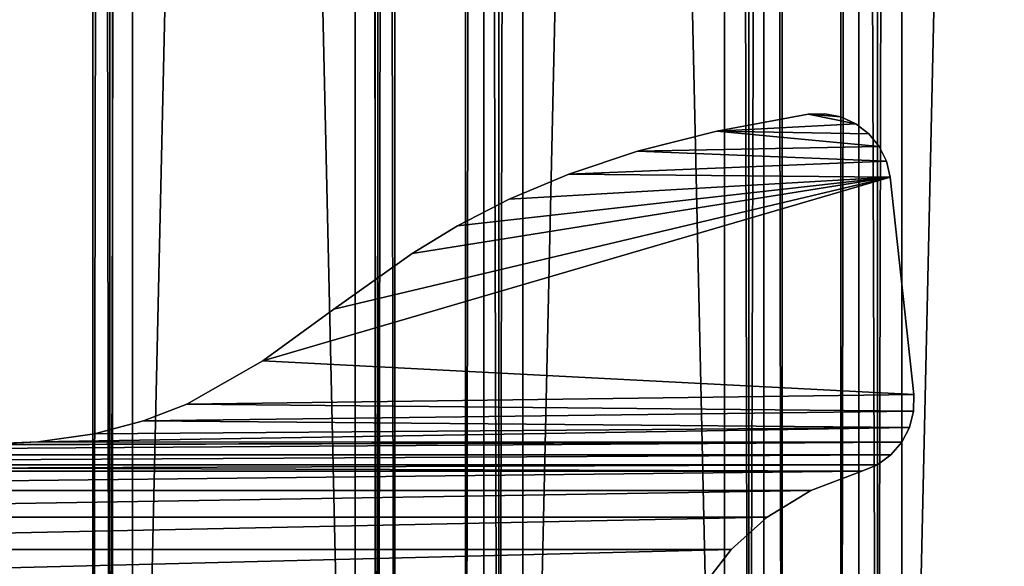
# Model space of a CAD drawing. Extents: x -1687 to 817, y -668 to 832.
# Tile 26 of 182: x -1338 to -1200, y -546 to -470. Entities that reach past the tile are written whole.
import ezdxf

# ---------------------------------------------------------------- set-up
doc = ezdxf.new("R2010")
doc.units = 0
doc.header["$LTSCALE"] = 25.4
doc.layers.get('0').update_dxf_attribs({"color": 13, "linetype": 'CONTINUOUS'})
doc.layers.add('STEEL', color=54, linetype='CONTINUOUS')
doc.layers.add('WOOD', color=253, linetype='CONTINUOUS')

# ---------------------------------------------------------------- blocks, each defined once
blk = doc.blocks.new('L006_07-00_001_DOMY_LNA_OB')
at = {"color": 0}
for p, q in [((1500, 40, -37), (0, 40, -37)), ((0, 40, -3), (1500, 40, -3)), ((1500, 40, -37), (0, 40, -37)), ((0, 40, -3), (1500, 40, -3)), ((1500, 37), (0, 37)), ((0, 37, -40), (1500, 37, -40)), ((0, 37, -40), (1500, 37, -40)), ((1500, 37), (0, 37)), ((0, 3), (1500, 3)), ((1500, 3, -40), (0, 3, -40)), ((1500, 3, -40), (0, 3, -40)), ((0, 3), (1500, 3)), ((0, 0, -37), (1500, 0, -37)), ((1500, 0, -3), (0, 0, -3)), ((0, 0, -37), (1500, 0, -37)), ((1500, 0, -3), (0, 0, -3))]:
    blk.add_line(p, q, dxfattribs=at)
at = {"color": 7}
mesh = blk.add_polyface(dxfattribs=at)
corners = [(0, 40, -3), (1500, 40, -37), (0, 40, -37), (1500, 40, -3)]
mesh.append_faces([[corners[k] for k in face] for face in [(0, 1, 2), (1, 0, 3)]], dxfattribs={"vtx0": -1, "color": 7})
mesh = blk.add_polyface(dxfattribs=at)
corners = [(1500, 40, -37), (0, 37, -40), (0, 40, -37), (1500, 37, -40)]
mesh.append_faces([[corners[k] for k in face] for face in [(0, 1, 2), (1, 0, 3)]], dxfattribs={"vtx0": -1, "color": 7})
mesh = blk.add_polyface(dxfattribs=at)
corners = [(0, 37), (1500, 40, -3), (0, 40, -3), (1500, 37)]
mesh.append_faces([[corners[k] for k in face] for face in [(0, 1, 2), (1, 0, 3)]], dxfattribs={"vtx0": -1, "color": 7})
mesh = blk.add_polyface(dxfattribs=at)
corners = [(1500, 3), (0, 37), (0, 3), (1500, 37)]
mesh.append_faces([[corners[k] for k in face] for face in [(0, 1, 2), (1, 0, 3)]], dxfattribs={"vtx0": -1, "color": 7})
mesh = blk.add_polyface(dxfattribs=at)
corners = [(1500, 37, -40), (0, 3, -40), (0, 37, -40), (1500, 3, -40)]
mesh.append_faces([[corners[k] for k in face] for face in [(0, 1, 2), (1, 0, 3)]], dxfattribs={"vtx0": -1, "color": 7})
mesh = blk.add_polyface(dxfattribs=at)
corners = [(1500, 0, -37), (0, 3, -40), (1500, 3, -40), (0, 0, -37)]
mesh.append_faces([[corners[k] for k in face] for face in [(0, 1, 2), (1, 0, 3)]], dxfattribs={"vtx0": -1, "color": 7})
mesh = blk.add_polyface(dxfattribs=at)
corners = [(1500, 0, -3), (0, 3), (0, 0, -3), (1500, 3)]
mesh.append_faces([[corners[k] for k in face] for face in [(0, 1, 2), (1, 0, 3)]], dxfattribs={"vtx0": -1, "color": 7})
mesh = blk.add_polyface(dxfattribs=at)
corners = [(1500, 0, -3), (0, 0, -37), (1500, 0, -37), (0, 0, -3)]
mesh.append_faces([[corners[k] for k in face] for face in [(0, 1, 2), (1, 0, 3)]], dxfattribs={"vtx0": -1, "color": 7})
blk = doc.blocks.new('L006_07-01_000_DOMY_LNA_OB')
at = {"color": 0}
for p, q in [((218.46, 5, 59.68), (218.44, 5, 62.02)), ((218.44, 5, 62.02), (221.74, 5, 92.45)), ((218.44, 5, 62.02), (221.74, 5, 92.45)), ((218.44, 5, 62.02), (218.44, 0, 62.02)), ((218.44, 5, 62.02), (218.44, 0, 62.02)), ((218.44, 5, 62.02), (218.46, 0, 59.68)), ((218.44, 5, 62.02), (218.46, 0, 59.68)), ((218.46, 5, 59.68), (218.44, 5, 62.02)), ((219.02, 5, 57.41), (218.46, 5, 59.68)), ((218.46, 5, 59.68), (218.46, 0, 59.68)), ((218.46, 5, 59.68), (218.46, 0, 59.68)), ((218.46, 5, 59.68), (219.02, 0, 57.41)), ((218.46, 5, 59.68), (219.02, 0, 57.41)), ((219.02, 5, 57.41), (218.46, 5, 59.68)), ((220.09, 5, 55.34), (219.02, 5, 57.41)), ((219.02, 5, 57.41), (219.02, 0, 57.41)), ((219.02, 5, 57.41), (219.02, 0, 57.41)), ((219.02, 5, 57.41), (220.09, 0, 55.34)), ((219.02, 5, 57.41), (220.09, 0, 55.34)), ((220.09, 5, 55.34), (219.02, 5, 57.41)), ((221.62, 5, 53.57), (220.09, 5, 55.34)), ((220.09, 5, 55.34), (220.09, 0, 55.34)), ((220.09, 5, 55.34), (220.09, 0, 55.34)), ((220.09, 5, 55.34), (221.62, 0, 53.57)), ((220.09, 5, 55.34), (221.62, 0, 53.57)), ((221.62, 5, 53.57), (220.09, 5, 55.34)), ((223.51, 5, 52.2), (221.62, 5, 53.57)), ((221.62, 5, 53.57), (221.62, 0, 53.57)), ((221.62, 5, 53.57), (221.62, 0, 53.57)), ((221.62, 5, 53.57), (223.51, 0, 52.2)), ((221.62, 5, 53.57), (223.51, 0, 52.2)), ((223.51, 5, 52.2), (221.62, 5, 53.57)), ((221.74, 5, 92.45), (221.74, 0, 92.45)), ((221.74, 0, 92.45), (222.25, 5, 94.69)), ((222.25, 5, 94.69), (221.74, 5, 92.45)), ((221.74, 0, 92.45), (222.25, 5, 94.69)), ((222.25, 5, 94.69), (221.74, 5, 92.45)), ((221.74, 5, 92.45), (221.74, 0, 92.45)), ((222.25, 0, 94.69), (222.25, 5, 94.69)), ((222.25, 0, 94.69), (222.25, 5, 94.69)), ((222.25, 0, 94.69), (223.26, 5, 96.75)), ((223.26, 5, 96.75), (222.25, 5, 94.69)), ((222.25, 0, 94.69), (223.26, 5, 96.75)), ((223.26, 5, 96.75), (222.25, 5, 94.69)), ((223.26, 0, 96.75), (223.26, 5, 96.75)), ((223.26, 0, 96.75), (223.26, 5, 96.75)), ((223.26, 0, 96.75), (224.71, 5, 98.53)), ((224.71, 5, 98.53), (223.26, 5, 96.75)), ((223.26, 0, 96.75), (224.71, 5, 98.53)), ((224.71, 5, 98.53), (223.26, 5, 96.75)), ((225.67, 5, 51.31), (223.51, 5, 52.2)), ((223.51, 5, 52.2), (223.51, 0, 52.2)), ((223.51, 5, 52.2), (223.51, 0, 52.2)), ((223.51, 5, 52.2), (225.67, 0, 51.31)), ((223.51, 5, 52.2), (225.67, 0, 51.31)), ((225.67, 5, 51.31), (223.51, 5, 52.2)), ((224.71, 0, 98.53), (224.71, 5, 98.53)), ((224.71, 0, 98.53), (224.71, 5, 98.53)), ((224.71, 0, 98.53), (226.53, 5, 99.94)), ((226.53, 5, 99.94), (224.71, 5, 98.53)), ((224.71, 0, 98.53), (226.53, 5, 99.94)), ((226.53, 5, 99.94), (224.71, 5, 98.53)), ((232.83, 5, 48.59), (225.67, 5, 51.31)), ((225.67, 5, 51.31), (225.67, 0, 51.31)), ((232.83, 5, 48.59), (225.67, 5, 51.31)), ((232.83, 5, 48.59), (225.67, 0, 51.31)), ((225.67, 5, 51.31), (225.67, 0, 51.31)), ((232.83, 5, 48.59), (225.67, 0, 51.31)), ((226.53, 0, 99.94), (226.53, 5, 99.94)), ((226.53, 0, 99.94), (226.53, 5, 99.94)), ((226.53, 0, 99.94), (228.63, 5, 100.89)), ((228.63, 5, 100.89), (226.53, 5, 99.94)), ((226.53, 0, 99.94), (228.63, 5, 100.89)), ((228.63, 5, 100.89), (226.53, 5, 99.94)), ((228.63, 0, 100.89), (228.63, 5, 100.89)), ((228.63, 0, 100.89), (228.63, 5, 100.89)), ((228.63, 0, 100.89), (230.88, 5, 101.33)), ((230.88, 5, 101.33), (228.63, 5, 100.89)), ((228.63, 0, 100.89), (230.88, 5, 101.33)), ((230.88, 5, 101.33), (228.63, 5, 100.89)), ((230.88, 0, 101.33), (230.88, 5, 101.33)), ((230.88, 0, 101.33), (230.88, 5, 101.33)), ((230.88, 0, 101.33), (233.18, 5, 101.25)), ((233.18, 5, 101.25), (230.88, 5, 101.33)), ((230.88, 0, 101.33), (233.18, 5, 101.25)), ((233.18, 5, 101.25), (230.88, 5, 101.33)), ((238.92, 5, 44.88), (232.83, 5, 48.59)), ((232.83, 5, 48.59), (232.83, 0, 48.59)), ((232.83, 5, 48.59), (232.83, 0, 48.59)), ((238.92, 5, 44.88), (232.83, 5, 48.59)), ((238.92, 5, 44.88), (232.83, 0, 48.59)), ((238.92, 5, 44.88), (232.83, 0, 48.59)), ((233.18, 0, 101.25), (233.18, 5, 101.25)), ((233.18, 5, 101.25), (245.98, 5, 98.91)), ((233.18, 5, 101.25), (245.98, 5, 98.91)), ((233.18, 5, 101.25), (245.98, 0, 98.91)), ((233.18, 5, 101.25), (245.98, 0, 98.91)), ((233.18, 0, 101.25), (233.18, 5, 101.25)), ((243.98, 5, 40.32), (238.92, 5, 44.88)), ((238.92, 5, 44.88), (238.92, 0, 44.88)), ((238.92, 5, 44.88), (238.92, 0, 44.88)), ((243.98, 5, 40.32), (238.92, 5, 44.88)), ((243.98, 5, 40.32), (238.92, 0, 44.88)), ((243.98, 5, 40.32), (238.92, 0, 44.88)), ((248.04, 5, 35.06), (243.98, 5, 40.32)), ((243.98, 5, 40.32), (243.98, 0, 40.32)), ((243.98, 5, 40.32), (243.98, 0, 40.32)), ((248.04, 5, 35.06), (243.98, 5, 40.32)), ((248.04, 5, 35.06), (243.98, 0, 40.32)), ((248.04, 5, 35.06), (243.98, 0, 40.32)), ((245.98, 5, 98.91), (257.09, 5, 96.09)), ((245.98, 5, 98.91), (257.09, 5, 96.09)), ((245.98, 5, 98.91), (257.09, 0, 96.09)), ((245.98, 5, 98.91), (257.09, 0, 96.09)), ((245.98, 5, 98.91), (245.98, 0, 98.91)), ((245.98, 5, 98.91), (245.98, 0, 98.91)), ((257.09, 5, 96.09), (266.69, 5, 92.88)), ((257.09, 5, 96.09), (266.69, 5, 92.88)), ((257.09, 5, 96.09), (266.69, 0, 92.88)), ((257.09, 5, 96.09), (266.69, 0, 92.88)), ((257.09, 5, 96.09), (257.09, 0, 96.09)), ((257.09, 5, 96.09), (257.09, 0, 96.09)), ((266.69, 5, 92.88), (275.01, 5, 89.36)), ((266.69, 5, 92.88), (275.01, 5, 89.36)), ((266.69, 5, 92.88), (275.01, 0, 89.36)), ((266.69, 5, 92.88), (275.01, 0, 89.36)), ((266.69, 5, 92.88), (266.69, 0, 92.88)), ((266.69, 5, 92.88), (266.69, 0, 92.88)), ((275.01, 5, 89.36), (282.24, 5, 85.63)), ((275.01, 5, 89.36), (282.24, 5, 85.63)), ((275.01, 5, 89.36), (282.24, 0, 85.63)), ((275.01, 5, 89.36), (282.24, 0, 85.63)), ((275.01, 5, 89.36), (275.01, 0, 89.36)), ((275.01, 5, 89.36), (275.01, 0, 89.36)), ((282.24, 5, 85.63), (288.61, 5, 81.76)), ((282.24, 5, 85.63), (288.61, 5, 81.76)), ((282.24, 5, 85.63), (288.61, 0, 81.76)), ((282.24, 5, 85.63), (288.61, 0, 81.76)), ((282.24, 5, 85.63), (282.24, 0, 85.63)), ((282.24, 5, 85.63), (282.24, 0, 85.63)), ((288.61, 5, 81.76), (299.55, 5, 73.99)), ((288.61, 5, 81.76), (299.55, 5, 73.99)), ((288.61, 5, 81.76), (299.55, 0, 73.99)), ((288.61, 5, 81.76), (299.55, 0, 73.99)), ((288.61, 5, 81.76), (288.61, 0, 81.76)), ((288.61, 5, 81.76), (288.61, 0, 81.76)), ((299.55, 5, 73.99), (309.49, 5, 66.73)), ((299.55, 5, 73.99), (309.49, 5, 66.73)), ((299.55, 5, 73.99), (309.49, 0, 66.73)), ((299.55, 5, 73.99), (309.49, 0, 66.73)), ((299.55, 5, 73.99), (299.55, 0, 73.99)), ((299.55, 5, 73.99), (299.55, 0, 73.99)), ((309.49, 5, 66.73), (320.11, 5, 60.68)), ((309.49, 5, 66.73), (320.11, 5, 60.68)), ((309.49, 5, 66.73), (320.11, 0, 60.68)), ((309.49, 5, 66.73), (320.11, 0, 60.68)), ((309.49, 5, 66.73), (309.49, 0, 66.73)), ((309.49, 5, 66.73), (309.49, 0, 66.73)), ((320.11, 5, 60.68), (326.19, 5, 58.33)), ((320.11, 5, 60.68), (326.19, 5, 58.33)), ((320.11, 5, 60.68), (326.19, 0, 58.33)), ((320.11, 5, 60.68), (326.19, 0, 58.33)), ((320.11, 5, 60.68), (320.11, 0, 60.68)), ((320.11, 5, 60.68), (320.11, 0, 60.68)), ((326.19, 5, 58.33), (333.06, 5, 56.54)), ((326.19, 5, 58.33), (333.06, 5, 56.54)), ((326.19, 5, 58.33), (333.06, 0, 56.54)), ((326.19, 5, 58.33), (333.06, 0, 56.54)), ((326.19, 5, 58.33), (326.19, 0, 58.33)), ((326.19, 5, 58.33), (326.19, 0, 58.33)), ((333.06, 5, 56.54), (340.92, 5, 55.41)), ((333.06, 5, 56.54), (340.92, 5, 55.41)), ((333.06, 5, 56.54), (340.92, 0, 55.41)), ((333.06, 5, 56.54), (340.92, 0, 55.41)), ((333.06, 5, 56.54), (333.06, 0, 56.54)), ((333.06, 5, 56.54), (333.06, 0, 56.54)), ((340.92, 5, 55.41), (350, 5, 55)), ((340.92, 5, 55.41), (350, 5, 55)), ((340.92, 5, 55.41), (350, 0, 55.01)), ((340.92, 5, 55.41), (350, 0, 55.01)), ((340.92, 5, 55.41), (340.92, 0, 55.41)), ((340.92, 5, 55.41), (340.92, 0, 55.41)), ((221.74, 0, 92.45), (218.44, 0, 62.02)), ((218.44, 0, 62.02), (218.46, 0, 59.68)), ((221.74, 0, 92.45), (218.44, 0, 62.02)), ((218.44, 0, 62.02), (218.46, 0, 59.68)), ((218.46, 0, 59.68), (219.02, 0, 57.41)), ((218.46, 0, 59.68), (219.02, 0, 57.41)), ((219.02, 0, 57.41), (220.09, 0, 55.34)), ((219.02, 0, 57.41), (220.09, 0, 55.34)), ((220.09, 0, 55.34), (221.62, 0, 53.57)), ((220.09, 0, 55.34), (221.62, 0, 53.57)), ((221.62, 0, 53.57), (223.51, 0, 52.2)), ((221.62, 0, 53.57), (223.51, 0, 52.2)), ((221.74, 0, 92.45), (222.25, 0, 94.69)), ((221.74, 0, 92.45), (222.25, 0, 94.69)), ((222.25, 0, 94.69), (223.26, 0, 96.75)), ((222.25, 0, 94.69), (223.26, 0, 96.75)), ((223.26, 0, 96.75), (224.71, 0, 98.53)), ((223.26, 0, 96.75), (224.71, 0, 98.53)), ((223.51, 0, 52.2), (225.67, 0, 51.31)), ((223.51, 0, 52.2), (225.67, 0, 51.31)), ((224.71, 0, 98.53), (226.53, 0, 99.94)), ((224.71, 0, 98.53), (226.53, 0, 99.94)), ((225.67, 0, 51.31), (232.83, 0, 48.59)), ((225.67, 0, 51.31), (232.83, 0, 48.59)), ((226.53, 0, 99.94), (228.63, 0, 100.89)), ((226.53, 0, 99.94), (228.63, 0, 100.89)), ((228.63, 0, 100.89), (230.88, 0, 101.33)), ((228.63, 0, 100.89), (230.88, 0, 101.33)), ((230.88, 0, 101.33), (233.18, 0, 101.25)), ((230.88, 0, 101.33), (233.18, 0, 101.25)), ((232.83, 0, 48.59), (238.92, 0, 44.88)), ((232.83, 0, 48.59), (238.92, 0, 44.88)), ((245.98, 0, 98.91), (233.18, 0, 101.25)), ((245.98, 0, 98.91), (233.18, 0, 101.25)), ((238.92, 0, 44.88), (243.98, 0, 40.32)), ((238.92, 0, 44.88), (243.98, 0, 40.32)), ((243.98, 0, 40.32), (248.04, 0, 35.06)), ((243.98, 0, 40.32), (248.04, 0, 35.06)), ((257.09, 0, 96.09), (245.98, 0, 98.91)), ((257.09, 0, 96.09), (245.98, 0, 98.91)), ((266.69, 0, 92.88), (257.09, 0, 96.09)), ((266.69, 0, 92.88), (257.09, 0, 96.09)), ((275.01, 0, 89.36), (266.69, 0, 92.88)), ((275.01, 0, 89.36), (266.69, 0, 92.88)), ((282.24, 0, 85.63), (275.01, 0, 89.36)), ((282.24, 0, 85.63), (275.01, 0, 89.36)), ((288.61, 0, 81.76), (282.24, 0, 85.63)), ((288.61, 0, 81.76), (282.24, 0, 85.63)), ((299.55, 0, 73.99), (288.61, 0, 81.76)), ((299.55, 0, 73.99), (288.61, 0, 81.76)), ((309.49, 0, 66.73), (299.55, 0, 73.99)), ((309.49, 0, 66.73), (299.55, 0, 73.99)), ((320.11, 0, 60.68), (309.49, 0, 66.73)), ((320.11, 0, 60.68), (309.49, 0, 66.73)), ((326.19, 0, 58.33), (320.11, 0, 60.68)), ((326.19, 0, 58.33), (320.11, 0, 60.68)), ((333.06, 0, 56.54), (326.19, 0, 58.33)), ((333.06, 0, 56.54), (326.19, 0, 58.33)), ((340.92, 0, 55.41), (333.06, 0, 56.54)), ((340.92, 0, 55.41), (333.06, 0, 56.54)), ((350, 0, 55.01), (340.92, 0, 55.41)), ((350, 0, 55.01), (340.92, 0, 55.41))]:
    blk.add_line(p, q, dxfattribs=at)
at = {"color": 253}
mesh = blk.add_polyface(dxfattribs=at)
corners = [(255, 5, 10), (445, 5, 5), (255, 5, 5), (445, 5, 10), (254.58, 5, 16.57), (445.42, 5, 16.57), (253.31, 5, 23.04), (446.69, 5, 23.04), (251.14, 5, 29.25), (448.86, 5, 29.25), (248.04, 5, 35.06), (451.96, 5, 35.06), (243.98, 5, 40.32), (456.02, 5, 40.32), (238.92, 5, 44.88), (461.08, 5, 44.88), (232.83, 5, 48.59), (467.17, 5, 48.59), (225.67, 5, 51.31), (474.33, 5, 51.31), (223.51, 5, 52.2), (476.49, 5, 52.2), (221.62, 5, 53.57), (478.38, 5, 53.57), (220.09, 5, 55.34), (350, 5, 55), (340.92, 5, 55.41), (219.02, 5, 57.41), (333.06, 5, 56.54), (326.19, 5, 58.33), (218.46, 5, 59.68), (320.11, 5, 60.68), (218.44, 5, 62.02), (309.49, 5, 66.73), (221.74, 5, 92.45), (299.55, 5, 73.99), (288.61, 5, 81.76), (282.24, 5, 85.63), (275.01, 5, 89.36), (266.69, 5, 92.88), (222.25, 5, 94.69), (257.09, 5, 96.09), (223.26, 5, 96.75), (245.98, 5, 98.91), (224.71, 5, 98.53), (226.53, 5, 99.94), (233.18, 5, 101.25), (228.63, 5, 100.89), (230.88, 5, 101.33), (479.91, 5, 55.34), (359.08, 5, 55.41), (480.98, 5, 57.41), (366.94, 5, 56.54), (373.81, 5, 58.33), (481.54, 5, 59.68), (379.89, 5, 60.68), (481.56, 5, 62.02), (390.51, 5, 66.73), (478.26, 5, 92.45), (400.45, 5, 73.99), (411.39, 5, 81.76), (417.76, 5, 85.63), (424.99, 5, 89.36), (433.31, 5, 92.88), (477.75, 5, 94.69), (442.91, 5, 96.09), (476.74, 5, 96.75), (454.02, 5, 98.91), (475.29, 5, 98.53), (473.47, 5, 99.94), (466.82, 5, 101.25), (471.37, 5, 100.89), (469.12, 5, 101.33)]
mesh.append_faces([[corners[k] for k in face] for face in [(0, 1, 2), (46, 47, 48), (71, 70, 72)]], dxfattribs={"vtx0": -1, "color": 253})
mesh.append_faces([[corners[k] for k in face] for face in [(1, 0, 3), (3, 4, 5), (5, 6, 7), (7, 8, 9), (9, 10, 11), (11, 12, 13), (13, 14, 15), (15, 16, 17), (17, 18, 19), (19, 20, 21), (21, 22, 23), (25, 24, 26), (26, 27, 28), (28, 27, 29), (29, 30, 31), (31, 32, 33), (33, 34, 35), (35, 34, 36), (36, 34, 37), (37, 34, 38), (38, 34, 39), (39, 40, 41), (41, 42, 43), (43, 45, 46), (49, 50, 51), (51, 53, 54), (54, 55, 56), (56, 57, 58), (58, 63, 64), (64, 65, 66), (66, 67, 68), (68, 67, 69), (69, 70, 71)]], dxfattribs={"vtx0": -1, "vtx1": -1, "color": 253})
mesh.append_faces([[corners[k] for k in face] for face in [(23, 24, 25)]], dxfattribs={"vtx0": -1, "vtx1": -1, "vtx2": -1, "color": 253})
mesh.append_faces([[corners[k] for k in face] for face in [(3, 0, 4), (5, 4, 6), (7, 6, 8), (9, 8, 10), (11, 10, 12), (13, 12, 14), (15, 14, 16), (17, 16, 18), (19, 18, 20), (21, 20, 22), (23, 22, 24), (26, 24, 27), (29, 27, 30), (31, 30, 32), (33, 32, 34), (39, 34, 40), (41, 40, 42), (43, 42, 44), (43, 44, 45), (46, 45, 47), (25, 49, 23), (49, 25, 50), (51, 50, 52), (51, 52, 53), (54, 53, 55), (56, 55, 57), (58, 57, 59), (58, 59, 60), (58, 60, 61), (58, 61, 62), (58, 62, 63), (64, 63, 65), (66, 65, 67), (69, 67, 70)]], dxfattribs={"vtx0": -1, "vtx2": -1, "color": 253})
mesh = blk.add_polyface(dxfattribs=at)
corners = [(221.74, 5, 92.45), (218.44, 0, 62.02), (221.74, 0, 92.45), (218.44, 5, 62.02)]
mesh.append_faces([[corners[k] for k in face] for face in [(0, 1, 2), (1, 0, 3)]], dxfattribs={"vtx0": -1, "color": 253})
mesh = blk.add_polyface(dxfattribs=at)
corners = [(218.44, 5, 62.02), (218.46, 0, 59.68), (218.44, 0, 62.02)]
mesh.append_faces([[corners[k] for k in face] for face in [(0, 1, 2)]], dxfattribs={"color": 253})
mesh = blk.add_polyface(dxfattribs=at)
corners = [(218.46, 5, 59.68), (218.46, 0, 59.68), (218.44, 5, 62.02)]
mesh.append_faces([[corners[k] for k in face] for face in [(0, 1, 2)]], dxfattribs={"color": 253})
mesh = blk.add_polyface(dxfattribs=at)
corners = [(218.46, 5, 59.68), (219.02, 0, 57.41), (218.46, 0, 59.68)]
mesh.append_faces([[corners[k] for k in face] for face in [(0, 1, 2)]], dxfattribs={"color": 253})
mesh = blk.add_polyface(dxfattribs=at)
corners = [(219.02, 5, 57.41), (219.02, 0, 57.41), (218.46, 5, 59.68)]
mesh.append_faces([[corners[k] for k in face] for face in [(0, 1, 2)]], dxfattribs={"color": 253})
mesh = blk.add_polyface(dxfattribs=at)
corners = [(219.02, 5, 57.41), (220.09, 0, 55.34), (219.02, 0, 57.41)]
mesh.append_faces([[corners[k] for k in face] for face in [(0, 1, 2)]], dxfattribs={"color": 253})
mesh = blk.add_polyface(dxfattribs=at)
corners = [(220.09, 5, 55.34), (220.09, 0, 55.34), (219.02, 5, 57.41)]
mesh.append_faces([[corners[k] for k in face] for face in [(0, 1, 2)]], dxfattribs={"color": 253})
mesh = blk.add_polyface(dxfattribs=at)
corners = [(220.09, 5, 55.34), (221.62, 0, 53.57), (220.09, 0, 55.34)]
mesh.append_faces([[corners[k] for k in face] for face in [(0, 1, 2)]], dxfattribs={"color": 253})
mesh = blk.add_polyface(dxfattribs=at)
corners = [(221.62, 5, 53.57), (221.62, 0, 53.57), (220.09, 5, 55.34)]
mesh.append_faces([[corners[k] for k in face] for face in [(0, 1, 2)]], dxfattribs={"color": 253})
mesh = blk.add_polyface(dxfattribs=at)
corners = [(223.51, 0, 52.2), (221.62, 0, 53.57), (221.62, 5, 53.57)]
mesh.append_faces([[corners[k] for k in face] for face in [(0, 1, 2)]], dxfattribs={"color": 253})
mesh = blk.add_polyface(dxfattribs=at)
corners = [(223.51, 0, 52.2), (221.62, 5, 53.57), (223.51, 5, 52.2)]
mesh.append_faces([[corners[k] for k in face] for face in [(0, 1, 2)]], dxfattribs={"color": 253})
mesh = blk.add_polyface(dxfattribs=at)
corners = [(221.74, 5, 92.45), (221.74, 0, 92.45), (222.25, 5, 94.69)]
mesh.append_faces([[corners[k] for k in face] for face in [(0, 1, 2)]], dxfattribs={"color": 253})
mesh = blk.add_polyface(dxfattribs=at)
corners = [(222.25, 5, 94.69), (221.74, 0, 92.45), (222.25, 0, 94.69)]
mesh.append_faces([[corners[k] for k in face] for face in [(0, 1, 2)]], dxfattribs={"color": 253})
mesh = blk.add_polyface(dxfattribs=at)
corners = [(222.25, 5, 94.69), (222.25, 0, 94.69), (223.26, 5, 96.75)]
mesh.append_faces([[corners[k] for k in face] for face in [(0, 1, 2)]], dxfattribs={"color": 253})
mesh = blk.add_polyface(dxfattribs=at)
corners = [(223.26, 5, 96.75), (222.25, 0, 94.69), (223.26, 0, 96.75)]
mesh.append_faces([[corners[k] for k in face] for face in [(0, 1, 2)]], dxfattribs={"color": 253})
mesh = blk.add_polyface(dxfattribs=at)
corners = [(223.26, 5, 96.75), (223.26, 0, 96.75), (224.71, 5, 98.53)]
mesh.append_faces([[corners[k] for k in face] for face in [(0, 1, 2)]], dxfattribs={"color": 253})
mesh = blk.add_polyface(dxfattribs=at)
corners = [(224.71, 5, 98.53), (223.26, 0, 96.75), (224.71, 0, 98.53)]
mesh.append_faces([[corners[k] for k in face] for face in [(0, 1, 2)]], dxfattribs={"color": 253})
mesh = blk.add_polyface(dxfattribs=at)
corners = [(225.67, 0, 51.31), (223.51, 0, 52.2), (223.51, 5, 52.2)]
mesh.append_faces([[corners[k] for k in face] for face in [(0, 1, 2)]], dxfattribs={"color": 253})
mesh = blk.add_polyface(dxfattribs=at)
corners = [(225.67, 0, 51.31), (223.51, 5, 52.2), (225.67, 5, 51.31)]
mesh.append_faces([[corners[k] for k in face] for face in [(0, 1, 2)]], dxfattribs={"color": 253})
mesh = blk.add_polyface(dxfattribs=at)
corners = [(226.53, 5, 99.94), (224.71, 5, 98.53), (224.71, 0, 98.53)]
mesh.append_faces([[corners[k] for k in face] for face in [(0, 1, 2)]], dxfattribs={"color": 253})
mesh = blk.add_polyface(dxfattribs=at)
corners = [(226.53, 5, 99.94), (224.71, 0, 98.53), (226.53, 0, 99.94)]
mesh.append_faces([[corners[k] for k in face] for face in [(0, 1, 2)]], dxfattribs={"color": 253})
mesh = blk.add_polyface(dxfattribs=at)
corners = [(232.83, 5, 48.59), (225.67, 0, 51.31), (225.67, 5, 51.31)]
mesh.append_faces([[corners[k] for k in face] for face in [(0, 1, 2)]], dxfattribs={"color": 253})
mesh = blk.add_polyface(dxfattribs=at)
corners = [(232.83, 0, 48.59), (225.67, 0, 51.31), (232.83, 5, 48.59)]
mesh.append_faces([[corners[k] for k in face] for face in [(0, 1, 2)]], dxfattribs={"color": 253})
mesh = blk.add_polyface(dxfattribs=at)
corners = [(228.63, 5, 100.89), (226.53, 5, 99.94), (226.53, 0, 99.94)]
mesh.append_faces([[corners[k] for k in face] for face in [(0, 1, 2)]], dxfattribs={"color": 253})
mesh = blk.add_polyface(dxfattribs=at)
corners = [(228.63, 5, 100.89), (226.53, 0, 99.94), (228.63, 0, 100.89)]
mesh.append_faces([[corners[k] for k in face] for face in [(0, 1, 2)]], dxfattribs={"color": 253})
mesh = blk.add_polyface(dxfattribs=at)
corners = [(230.88, 5, 101.33), (228.63, 5, 100.89), (228.63, 0, 100.89)]
mesh.append_faces([[corners[k] for k in face] for face in [(0, 1, 2)]], dxfattribs={"color": 253})
mesh = blk.add_polyface(dxfattribs=at)
corners = [(230.88, 5, 101.33), (228.63, 0, 100.89), (230.88, 0, 101.33)]
mesh.append_faces([[corners[k] for k in face] for face in [(0, 1, 2)]], dxfattribs={"color": 253})
mesh = blk.add_polyface(dxfattribs=at)
corners = [(233.18, 5, 101.25), (230.88, 5, 101.33), (230.88, 0, 101.33)]
mesh.append_faces([[corners[k] for k in face] for face in [(0, 1, 2)]], dxfattribs={"color": 253})
mesh = blk.add_polyface(dxfattribs=at)
corners = [(233.18, 5, 101.25), (230.88, 0, 101.33), (233.18, 0, 101.25)]
mesh.append_faces([[corners[k] for k in face] for face in [(0, 1, 2)]], dxfattribs={"color": 253})
mesh = blk.add_polyface(dxfattribs=at)
corners = [(238.92, 5, 44.88), (232.83, 0, 48.59), (232.83, 5, 48.59)]
mesh.append_faces([[corners[k] for k in face] for face in [(0, 1, 2)]], dxfattribs={"color": 253})
mesh = blk.add_polyface(dxfattribs=at)
corners = [(238.92, 0, 44.88), (232.83, 0, 48.59), (238.92, 5, 44.88)]
mesh.append_faces([[corners[k] for k in face] for face in [(0, 1, 2)]], dxfattribs={"color": 253})
mesh = blk.add_polyface(dxfattribs=at)
corners = [(245.98, 5, 98.91), (233.18, 5, 101.25), (245.98, 0, 98.91)]
mesh.append_faces([[corners[k] for k in face] for face in [(0, 1, 2)]], dxfattribs={"color": 253})
mesh = blk.add_polyface(dxfattribs=at)
corners = [(245.98, 0, 98.91), (233.18, 5, 101.25), (233.18, 0, 101.25)]
mesh.append_faces([[corners[k] for k in face] for face in [(0, 1, 2)]], dxfattribs={"color": 253})
mesh = blk.add_polyface(dxfattribs=at)
corners = [(243.98, 5, 40.32), (238.92, 0, 44.88), (238.92, 5, 44.88)]
mesh.append_faces([[corners[k] for k in face] for face in [(0, 1, 2)]], dxfattribs={"color": 253})
mesh = blk.add_polyface(dxfattribs=at)
corners = [(243.98, 0, 40.32), (238.92, 0, 44.88), (243.98, 5, 40.32)]
mesh.append_faces([[corners[k] for k in face] for face in [(0, 1, 2)]], dxfattribs={"color": 253})
mesh = blk.add_polyface(dxfattribs=at)
corners = [(248.04, 5, 35.06), (243.98, 0, 40.32), (243.98, 5, 40.32)]
mesh.append_faces([[corners[k] for k in face] for face in [(0, 1, 2)]], dxfattribs={"color": 253})
mesh = blk.add_polyface(dxfattribs=at)
corners = [(248.04, 5, 35.06), (248.04, 0, 35.06), (243.98, 0, 40.32)]
mesh.append_faces([[corners[k] for k in face] for face in [(0, 1, 2)]], dxfattribs={"color": 253})
mesh = blk.add_polyface(dxfattribs=at)
corners = [(257.09, 5, 96.09), (245.98, 5, 98.91), (257.09, 0, 96.09)]
mesh.append_faces([[corners[k] for k in face] for face in [(0, 1, 2)]], dxfattribs={"color": 253})
mesh = blk.add_polyface(dxfattribs=at)
corners = [(257.09, 0, 96.09), (245.98, 5, 98.91), (245.98, 0, 98.91)]
mesh.append_faces([[corners[k] for k in face] for face in [(0, 1, 2)]], dxfattribs={"color": 253})
mesh = blk.add_polyface(dxfattribs=at)
corners = [(266.69, 5, 92.88), (257.09, 5, 96.09), (266.69, 0, 92.88)]
mesh.append_faces([[corners[k] for k in face] for face in [(0, 1, 2)]], dxfattribs={"color": 253})
mesh = blk.add_polyface(dxfattribs=at)
corners = [(266.69, 0, 92.88), (257.09, 5, 96.09), (257.09, 0, 96.09)]
mesh.append_faces([[corners[k] for k in face] for face in [(0, 1, 2)]], dxfattribs={"color": 253})
mesh = blk.add_polyface(dxfattribs=at)
corners = [(275.01, 5, 89.36), (266.69, 5, 92.88), (275.01, 0, 89.36)]
mesh.append_faces([[corners[k] for k in face] for face in [(0, 1, 2)]], dxfattribs={"color": 253})
mesh = blk.add_polyface(dxfattribs=at)
corners = [(275.01, 0, 89.36), (266.69, 5, 92.88), (266.69, 0, 92.88)]
mesh.append_faces([[corners[k] for k in face] for face in [(0, 1, 2)]], dxfattribs={"color": 253})
mesh = blk.add_polyface(dxfattribs=at)
corners = [(282.24, 5, 85.63), (275.01, 5, 89.36), (282.24, 0, 85.63)]
mesh.append_faces([[corners[k] for k in face] for face in [(0, 1, 2)]], dxfattribs={"color": 253})
mesh = blk.add_polyface(dxfattribs=at)
corners = [(282.24, 0, 85.63), (275.01, 5, 89.36), (275.01, 0, 89.36)]
mesh.append_faces([[corners[k] for k in face] for face in [(0, 1, 2)]], dxfattribs={"color": 253})
mesh = blk.add_polyface(dxfattribs=at)
corners = [(288.61, 5, 81.76), (282.24, 5, 85.63), (288.61, 0, 81.76)]
mesh.append_faces([[corners[k] for k in face] for face in [(0, 1, 2)]], dxfattribs={"color": 253})
mesh = blk.add_polyface(dxfattribs=at)
corners = [(288.61, 0, 81.76), (282.24, 5, 85.63), (282.24, 0, 85.63)]
mesh.append_faces([[corners[k] for k in face] for face in [(0, 1, 2)]], dxfattribs={"color": 253})
mesh = blk.add_polyface(dxfattribs=at)
corners = [(299.55, 5, 73.99), (288.61, 5, 81.76), (299.55, 0, 73.99)]
mesh.append_faces([[corners[k] for k in face] for face in [(0, 1, 2)]], dxfattribs={"color": 253})
mesh = blk.add_polyface(dxfattribs=at)
corners = [(299.55, 0, 73.99), (288.61, 5, 81.76), (288.61, 0, 81.76)]
mesh.append_faces([[corners[k] for k in face] for face in [(0, 1, 2)]], dxfattribs={"color": 253})
mesh = blk.add_polyface(dxfattribs=at)
corners = [(309.49, 5, 66.73), (299.55, 5, 73.99), (309.49, 0, 66.73)]
mesh.append_faces([[corners[k] for k in face] for face in [(0, 1, 2)]], dxfattribs={"color": 253})
mesh = blk.add_polyface(dxfattribs=at)
corners = [(309.49, 0, 66.73), (299.55, 5, 73.99), (299.55, 0, 73.99)]
mesh.append_faces([[corners[k] for k in face] for face in [(0, 1, 2)]], dxfattribs={"color": 253})
mesh = blk.add_polyface(dxfattribs=at)
corners = [(320.11, 5, 60.68), (309.49, 5, 66.73), (320.11, 0, 60.68)]
mesh.append_faces([[corners[k] for k in face] for face in [(0, 1, 2)]], dxfattribs={"color": 253})
mesh = blk.add_polyface(dxfattribs=at)
corners = [(320.11, 0, 60.68), (309.49, 5, 66.73), (309.49, 0, 66.73)]
mesh.append_faces([[corners[k] for k in face] for face in [(0, 1, 2)]], dxfattribs={"color": 253})
mesh = blk.add_polyface(dxfattribs=at)
corners = [(326.19, 5, 58.33), (320.11, 5, 60.68), (326.19, 0, 58.33)]
mesh.append_faces([[corners[k] for k in face] for face in [(0, 1, 2)]], dxfattribs={"color": 253})
mesh = blk.add_polyface(dxfattribs=at)
corners = [(326.19, 0, 58.33), (320.11, 5, 60.68), (320.11, 0, 60.68)]
mesh.append_faces([[corners[k] for k in face] for face in [(0, 1, 2)]], dxfattribs={"color": 253})
mesh = blk.add_polyface(dxfattribs=at)
corners = [(333.06, 5, 56.54), (326.19, 5, 58.33), (333.06, 0, 56.54)]
mesh.append_faces([[corners[k] for k in face] for face in [(0, 1, 2)]], dxfattribs={"color": 253})
mesh = blk.add_polyface(dxfattribs=at)
corners = [(333.06, 0, 56.54), (326.19, 5, 58.33), (326.19, 0, 58.33)]
mesh.append_faces([[corners[k] for k in face] for face in [(0, 1, 2)]], dxfattribs={"color": 253})
mesh = blk.add_polyface(dxfattribs=at)
corners = [(340.92, 5, 55.41), (333.06, 5, 56.54), (340.92, 0, 55.41)]
mesh.append_faces([[corners[k] for k in face] for face in [(0, 1, 2)]], dxfattribs={"color": 253})
mesh = blk.add_polyface(dxfattribs=at)
corners = [(340.92, 0, 55.41), (333.06, 5, 56.54), (333.06, 0, 56.54)]
mesh.append_faces([[corners[k] for k in face] for face in [(0, 1, 2)]], dxfattribs={"color": 253})
mesh = blk.add_polyface(dxfattribs=at)
corners = [(350, 0, 55.01), (350, 5, 55), (340.92, 5, 55.41)]
mesh.append_faces([[corners[k] for k in face] for face in [(0, 1, 2)]], dxfattribs={"color": 253})
mesh = blk.add_polyface(dxfattribs=at)
corners = [(350, 0, 55.01), (340.92, 5, 55.41), (340.92, 0, 55.41)]
mesh.append_faces([[corners[k] for k in face] for face in [(0, 1, 2)]], dxfattribs={"color": 253})
mesh = blk.add_polyface(dxfattribs=at)
corners = [(479.91, 0, 55.34), (350, 0, 55.01), (478.38, 0, 53.57), (359.08, 0, 55.41), (480.98, 0, 57.41), (366.94, 0, 56.54), (373.81, 0, 58.33), (481.54, 0, 59.68), (379.89, 0, 60.68), (481.56, 0, 62.02), (390.51, 0, 66.73), (478.26, 0, 92.45), (400.45, 0, 73.99), (411.39, 0, 81.76), (417.76, 0, 85.63), (424.99, 0, 89.36), (433.31, 0, 92.88), (477.75, 0, 94.69), (442.91, 0, 96.09), (476.74, 0, 96.75), (454.02, 0, 98.91), (475.29, 0, 98.53), (473.47, 0, 99.94), (466.82, 0, 101.25), (471.37, 0, 100.89), (469.12, 0, 101.33), (445, 0, 10), (255, 0, 5), (445, 0, 5), (255, 0, 10), (254.58, 0, 16.57), (445.42, 0, 16.57), (253.31, 0, 23.04), (446.69, 0, 23.04), (251.14, 0, 29.25), (448.86, 0, 29.25), (248.04, 0, 35.06), (451.96, 0, 35.06), (243.98, 0, 40.32), (456.02, 0, 40.32), (238.92, 0, 44.88), (461.08, 0, 44.88), (232.83, 0, 48.59), (467.17, 0, 48.59), (225.67, 0, 51.31), (474.33, 0, 51.31), (476.49, 0, 52.2), (223.51, 0, 52.2), (221.62, 0, 53.57), (220.09, 0, 55.34), (340.92, 0, 55.41), (219.02, 0, 57.41), (333.06, 0, 56.54), (326.19, 0, 58.33), (218.46, 0, 59.68), (320.11, 0, 60.68), (218.44, 0, 62.02), (309.49, 0, 66.73), (221.74, 0, 92.45), (299.55, 0, 73.99), (288.61, 0, 81.76), (282.24, 0, 85.63), (275.01, 0, 89.36), (266.69, 0, 92.88), (222.25, 0, 94.69), (257.09, 0, 96.09), (223.26, 0, 96.75), (245.98, 0, 98.91), (224.71, 0, 98.53), (226.53, 0, 99.94), (233.18, 0, 101.25), (228.63, 0, 100.89), (230.88, 0, 101.33)]
mesh.append_faces([[corners[k] for k in face] for face in [(23, 24, 25), (26, 27, 28), (71, 70, 72)]], dxfattribs={"vtx0": -1, "color": 253})
mesh.append_faces([[corners[k] for k in face] for face in [(0, 1, 2), (1, 0, 3), (3, 4, 5), (5, 4, 6), (6, 7, 8), (8, 9, 10), (10, 11, 12), (12, 11, 13), (13, 11, 14), (14, 11, 15), (15, 11, 16), (16, 17, 18), (18, 19, 20), (20, 22, 23), (27, 26, 29), (29, 26, 30), (30, 31, 32), (32, 33, 34), (34, 35, 36), (36, 37, 38), (38, 39, 40), (40, 41, 42), (42, 43, 44), (44, 46, 47), (47, 46, 48), (48, 2, 49), (49, 50, 51), (51, 53, 54), (54, 55, 56), (56, 57, 58), (58, 63, 64), (64, 65, 66), (66, 67, 68), (68, 67, 69), (69, 70, 71)]], dxfattribs={"vtx0": -1, "vtx1": -1, "color": 253})
mesh.append_faces([[corners[k] for k in face] for face in [(49, 2, 1)]], dxfattribs={"vtx0": -1, "vtx1": -1, "vtx2": -1, "color": 253})
mesh.append_faces([[corners[k] for k in face] for face in [(3, 0, 4), (6, 4, 7), (8, 7, 9), (10, 9, 11), (16, 11, 17), (18, 17, 19), (20, 19, 21), (20, 21, 22), (23, 22, 24), (30, 26, 31), (32, 31, 33), (34, 33, 35), (36, 35, 37), (38, 37, 39), (40, 39, 41), (42, 41, 43), (44, 43, 45), (44, 45, 46), (48, 46, 2), (49, 1, 50), (51, 50, 52), (51, 52, 53), (54, 53, 55), (56, 55, 57), (58, 57, 59), (58, 59, 60), (58, 60, 61), (58, 61, 62), (58, 62, 63), (64, 63, 65), (66, 65, 67), (69, 67, 70)]], dxfattribs={"vtx0": -1, "vtx2": -1, "color": 253})

msp = doc.modelspace()

# ---------------------------------------------------------------- block references
at = {"layer": 'STEEL', "color": 0, "extrusion": (3.99063e-17, 1, -7.11237e-17), "rotation": 1.232334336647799e-09}
msp.add_blockref('L006_07-01_000_DOMY_LNA_OB', (994.05, 1125, -584.18), dxfattribs=at)
at = {"layer": 'WOOD', "color": 0, "extrusion": (0.997548, -3.33123e-17, 0.069987), "rotation": 360}
msp.add_blockref('L006_07-00_001_DOMY_LNA_OB', (-668.18, 1581.06, -1177.08), dxfattribs=at)
at = {"layer": 'WOOD', "color": 0, "extrusion": (0.990586, -4.46297e-17, 0.136891)}
msp.add_blockref('L006_07-00_001_DOMY_LNA_OB', (-668.18, 1655.74, -1013.38), dxfattribs=at)
at = {"layer": 'WOOD', "color": 0, "extrusion": (0.988642, -1.50439e-17, 0.150287), "rotation": 360}
msp.add_blockref('L006_07-00_001_DOMY_LNA_OB', (-668.18, 1669.89, -937.25), dxfattribs=at)

doc.saveas('drawing.dxf')
